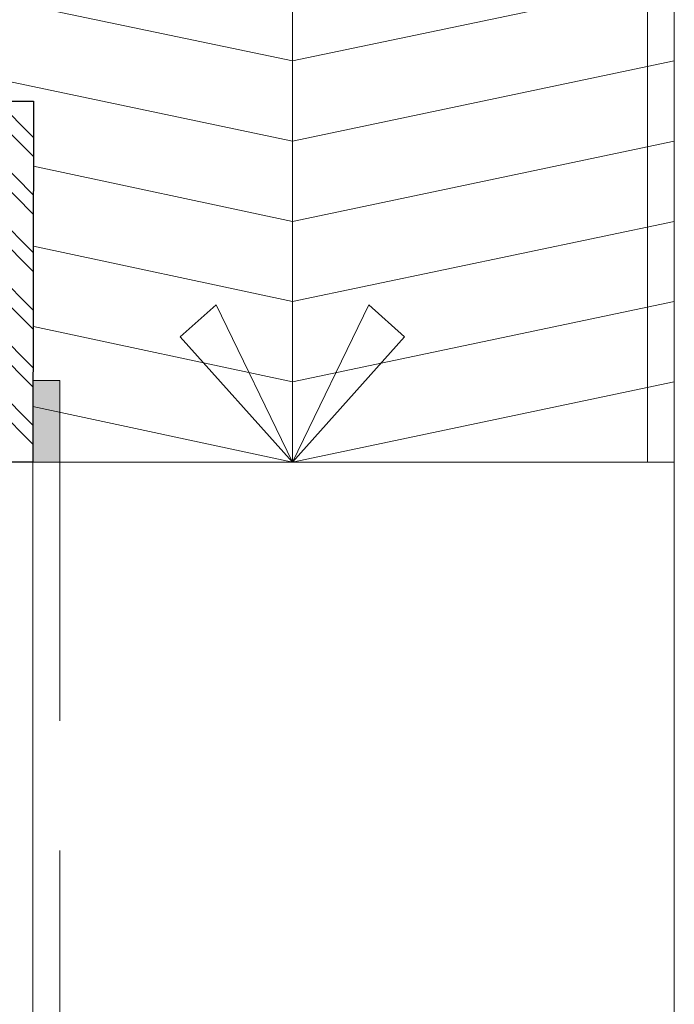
# Model space of a CAD drawing. Header units: millimetres. Extents: x 5678 to 25228, y 1791 to 30190.
# Tile 29 of 63: x 22724 to 23949, y 15522 to 17363. Entities that reach past the tile are written whole.
import ezdxf

# ---------------------------------------------------------------- set-up
doc = ezdxf.new("R2010")
doc.units = ezdxf.units.MM
doc.linetypes.add('HIDDEN', pattern=[9.525, 6.35, -3.175])
for name, color, linetype, lineweight in [('12-ELE-05', 201, 'Continuous', 20), ('A_WALL', 5, 'Continuous', 30), ('AR-FLOOR', 252, 'Continuous', 13), ('BUILDING LINE', 7, 'Continuous', 25), ('Stairs', 252, 'Continuous', 9), ('WALL HATCH', 252, 'Continuous', 9)]:
    doc.layers.add(name, color=color, linetype=linetype, lineweight=lineweight)

# ---------------------------------------------------------------- blocks, each defined once
blk = doc.blocks.new('*U12')
at = {"layer": '12-ELE-05'}
h = blk.add_hatch(color=253, dxfattribs=at)
h.dxf.hatch_style = 1
h.paths.add_polyline_path([(2, -55.817), (0, -55.817), (0, -61.817), (2, -61.817)])
at = {"layer": '12-ELE-05', "color": 252, "linetype": 'HIDDEN', "lineweight": 9, "ltscale": 3, "elevation": 0.004}
blk.add_lwpolyline([(0, -55.817), (0, 83.159), (2, 83.159), (2, -55.817)], close=True, dxfattribs=at)
at = {"layer": '12-ELE-05', "lineweight": 13, "elevation": 0.004}
blk.add_lwpolyline([(0, -61.817), (0, -55.817), (2, -55.817), (2, -61.817)], close=True, dxfattribs=at)

msp = doc.modelspace()

# ---------------------------------------------------------------- hatches: boundary and pattern name
at = {"layer": 'WALL HATCH', "ltscale": 0.5}
h = msp.add_hatch(dxfattribs=at)
h.set_pattern_fill('ANSI32', color=256, scale=8, angle=90)
h.set_pattern_definition([(135, (20002.67, 3366.79), (-53.88154, -53.88154), []), (135, (20002.67, 3402.71), (-53.88154, -53.88154), [])])
h.paths.add_polyline_path([(22520.267, 17514.354), (22520.267, 17671.149), (22290.267, 17671.149), (22290.267, 16536.155), (22748.867, 16536.155), (22750.267, 17211.149), (22520.267, 17211.149)])
h.paths.add_polyline_path([(22635.267, 17096.149), (22635.267, 16791.155), (22633.867, 16791.155), (22633.867, 16651.155), (22405.267, 16651.155), (22405.267, 16756.75), (22405.267, 17096.149)], flags=16)

# ---------------------------------------------------------------- linework, layer by layer
at = {"layer": 'A_WALL', "ltscale": 2, "elevation": 0.495}
msp.add_lwpolyline([(22290.267, 16536.155), (22290.267, 17671.149), (22520.267, 17671.149), (22520.267, 17666.754), (22520.267, 17514.354), (22520.267, 17211.149), (22750.267, 17211.149), (22748.867, 16536.155)], close=True, dxfattribs=at)
at = {"layer": 'AR-FLOOR', "color": 253, "linetype": 'Continuous', "ltscale": 3, "elevation": 0}
msp.add_lwpolyline([(16530.145, 26801.164), (19550.145, 26801.157), (19550.144, 27101.149), (20910.145, 27101.149), (20910.145, 25741.149), (20610.145, 25741.149), (20610.145, 22981.149), (22060.266, 22981.154), (22060.265, 23281.149), (23420.267, 23281.149), (23420.267, 21921.149), (22520.267, 21921.149), (22520.267, 18336.155), (23948.867, 18336.155), (23948.867, 11206.155)], dxfattribs=at)
at = {"layer": 'AR-FLOOR', "color": 253, "linetype": 'Continuous', "ltscale": 3, "elevation": 0.495}
msp.add_lwpolyline([(23948.867, 18336.155), (23948.867, 16536.155), (23898.867, 16536.155), (23898.867, 18336.155)], close=True, dxfattribs=at)
at = {"layer": 'BUILDING LINE', "ltscale": 0.5, "elevation": 0}
msp.add_lwpolyline([(8420.145, 3341.16), (8420.145, 12301.16), (11320.043, 12301.16), (11320.043, 17241.149), (8420.145, 17241.149), (8420.145, 26201.149), (20010.145, 26201.149), (20010.145, 22381.149), (22520.267, 22381.149), (22520.267, 17211.149), (22750.267, 17211.149), (22748.867, 16536.155), (22520.267, 16536.155), (22520.267, 13006.155), (22748.867, 13006.155), (22748.867, 12331.16), (22520.267, 12331.16), (22520.267, 7161.16), (20010.145, 7161.16), (20010.145, 3341.16)], close=True, dxfattribs=at)
at = {"layer": 'Stairs', "ltscale": 0.5}
msp.add_line((23948.867, 13006.155, 0.495), (23948.867, 16536.155, 0.495), dxfattribs=at)
at = {"layer": 'Stairs', "ltscale": 0.5, "elevation": 0.495}
for points in [[(23234.567, 16536.155), (23234.567, 18336.155)], [(23948.867, 17436.155), (23234.567, 17286.155), (22520.267, 17436.155)], [(23948.867, 17286.155), (23234.567, 17136.155), (22520.267, 17286.155)], [(23948.867, 17136.155), (23234.567, 16986.155), (22750.267, 17089.514)], [(23948.867, 16986.155), (23234.567, 16836.155), (22750.267, 16939.514)], [(23948.867, 16836.155), (23234.567, 16686.155), (22750.267, 16789.514)], [(23234.567, 16536.155), (23024.833, 16770.16), (23091.906, 16830.331), (23234.567, 16536.155)], [(23234.567, 16536.155), (23444.3, 16770.16), (23377.228, 16830.331), (23234.567, 16536.155)], [(23948.867, 16686.155), (23234.567, 16536.155), (22748.867, 16639.798)], [(22748.867, 13006.155), (22748.867, 16536.155)]]:
    msp.add_lwpolyline(points, dxfattribs=at)
msp.add_lwpolyline([(23948.867, 16536.155), (22748.867, 16536.155), (22748.867, 13006.155), (23948.867, 13006.155)], close=True, dxfattribs=at)

# ---------------------------------------------------------------- block references
at = {"layer": '12-ELE-05', "xscale": 25.4, "yscale": 25.4, "zscale": 25.4, "rotation": 180}
msp.add_blockref('*U12', (22799.667, 15118.394, 0.762), dxfattribs=at)

doc.saveas('drawing.dxf')
